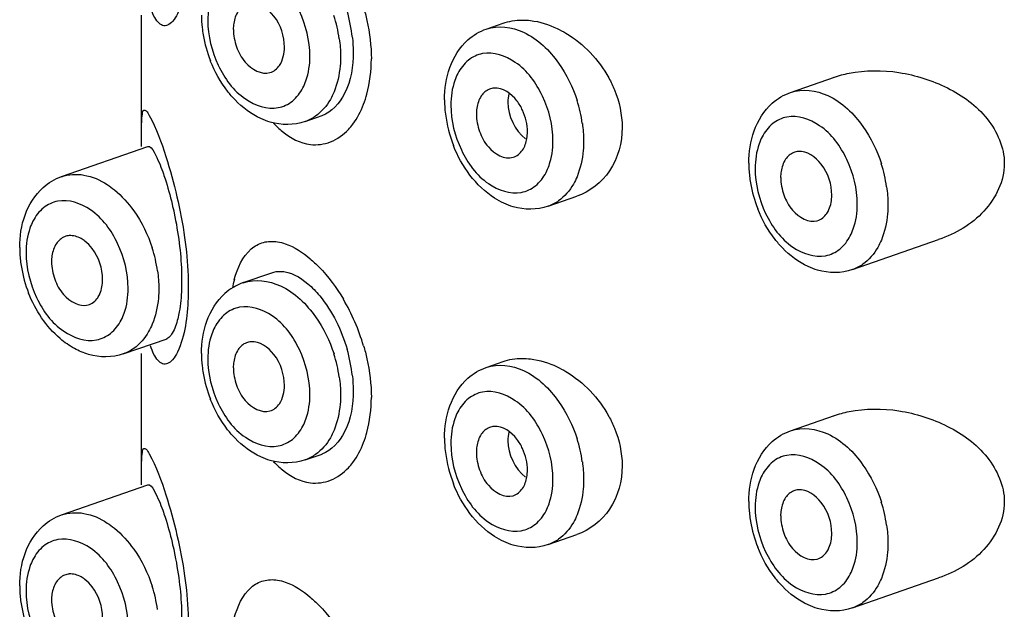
# Model space of a CAD drawing. Header units: millimetres. Extents: x 356 to 1340, y -1726 to 723.
# Tile 6 of 22: x 605 to 619, y -683 to -675. Entities that reach past the tile are written whole.
import ezdxf

# ---------------------------------------------------------------- set-up
doc = ezdxf.new("R2010")
doc.units = ezdxf.units.MM
doc.header["$LTSCALE"] = 23.1
doc.layers.get('0').update_dxf_attribs({"linetype": 'CONTINUOUS'})

msp = doc.modelspace()

# ---------------------------------------------------------------- linework, layer by layer
at = {"color": 7, "linetype": 'CONTINUOUS'}
for p, q in [((606.751, -676.689), (606.751, -674.869)), ((611.525, -675.061), (611.76, -674.979)), ((615.74, -675.939), (616.345, -675.728)), ((609.015, -676.343), (609.25, -676.261)), ((605.642, -677.105), (606.836, -676.689)), ((612.381, -677.516), (612.778, -677.378)), ((616.595, -678.394), (617.789, -677.978)), ((608.159, -678.574), (608.556, -678.436)), ((606.498, -679.56), (607.103, -679.35)), ((606.751, -681.376), (606.751, -679.555)), ((611.525, -679.748), (611.76, -679.666)), ((615.74, -680.625), (616.345, -680.414)), ((609.015, -681.029), (609.25, -680.948)), ((605.642, -681.792), (606.836, -681.376)), ((612.381, -682.203), (612.778, -682.064)), ((616.595, -683.08), (617.789, -682.664))]:
    msp.add_line(p, q, dxfattribs=at)
for centre, radius, start, end in [((607.53, -675.408), 2.152, 6.0686, 16.1039), ((609.169, -674.867), 1.589, 180.0666, 186.2911), ((607.583, -675.466), 1.925, 8.097, 17.855), ((609.304, -674.854), 1.724, 186.2426, 189.6524), ((608.582, -675.066), 0.561, 171.6664, 180.0582), ((609.387, -674.839), 1.808, 189.6611, 201.4376), ((611.65, -676.1), 0.222, 94.5729, 111.5873), ((612.486, -676.042), 1.54, 180.0185, 183.2018), ((610.949, -676.639), 1.925, 8.097, 17.855), ((612.596, -676.035), 1.65, 183.2065, 187.0858), ((611.948, -676.239), 0.561, 171.6664, 180.0582), ((612.743, -676.016), 1.798, 187.1398, 201.4664), ((615.864, -676.978), 0.222, 94.5729, 111.5873), ((616.7, -676.919), 1.54, 180.0185, 183.2018), ((616.845, -676.91), 1.685, 183.2411, 189.6916), ((615.163, -677.517), 1.925, 8.097, 17.855), ((616.162, -677.116), 0.561, 171.6664, 180.0582), ((616.967, -676.89), 1.808, 189.6611, 201.4376), ((605.767, -678.144), 0.222, 94.5729, 111.5873), ((606.603, -678.086), 1.54, 180.0185, 183.2018), ((605.066, -678.683), 1.925, 8.097, 17.855), ((606.747, -678.077), 1.685, 183.2411, 189.6916), ((606.065, -678.283), 0.561, 171.6664, 180.0582), ((606.869, -678.057), 1.808, 189.6611, 201.4376), ((608.424, -679.308), 0.781, 121.2988, 131.6801), ((609.657, -678.971), 1.68, 164.7669, 168.9011), ((608.406, -679.278), 0.746, 109.2735, 121.2671), ((607.08, -680.258), 2.862, 16.4207, 30.5331), ((608.284, -679.613), 0.222, 94.5729, 111.5873), ((609.169, -679.554), 1.589, 180.0666, 186.2911), ((607.583, -680.152), 1.925, 8.097, 17.855), ((607.53, -680.094), 2.152, 6.0686, 16.1039), ((609.304, -679.54), 1.724, 186.2426, 189.6524), ((608.582, -679.752), 0.561, 171.6664, 180.0582), ((609.387, -679.526), 1.808, 189.6611, 201.4376), ((611.65, -680.787), 0.222, 94.5729, 111.5873), ((612.486, -680.728), 1.54, 180.0185, 183.2018), ((612.596, -680.722), 1.65, 183.2065, 187.0858), ((610.949, -681.325), 1.925, 8.097, 17.855), ((612.743, -680.702), 1.798, 187.1398, 201.4664), ((611.948, -680.925), 0.561, 171.6664, 180.0582), ((615.864, -681.664), 0.222, 94.5729, 111.5873), ((616.7, -681.606), 1.54, 180.0185, 183.2018), ((615.163, -682.203), 1.925, 8.097, 17.855), ((616.845, -681.596), 1.685, 183.2411, 189.6916), ((616.162, -681.803), 0.561, 171.6664, 180.0582), ((616.967, -681.577), 1.808, 189.6611, 201.4376), ((605.767, -682.831), 0.222, 94.5729, 111.5873), ((606.603, -682.772), 1.54, 180.0185, 183.2018), ((606.747, -682.763), 1.685, 183.2411, 189.6916), ((605.066, -683.37), 1.925, 8.097, 17.855), ((606.065, -682.969), 0.561, 171.6664, 180.0582), ((606.869, -682.743), 1.808, 189.6611, 201.4376)]:
    msp.add_arc(centre, radius, start, end, dxfattribs=at)
for points, knots in [([(609.082, -675.436), (609.082, -675.224), (608.978, -674.81), (608.638, -674.335), (608.184, -674.172), (607.894, -674.31), (607.801, -674.434), (607.765, -674.504)], [0, 0, 0, 0, 0.295465, 0.573479, 0.79081, 0.890981, 1, 1, 1, 1]), ([(607.357, -674.487), (607.335, -674.611), (607.294, -674.778), (607.193, -674.948), (607.121, -675.015), (607.036, -675.02), (606.969, -674.963), (606.916, -674.875), (606.887, -674.802), (606.873, -674.761)], [0, 0, 0, 0, 0.390587, 0.519454, 0.610274, 0.680458, 0.760774, 0.867085, 1, 1, 1, 1]), ([(607.765, -674.504), (607.748, -674.535), (607.69, -674.674), (607.668, -674.827), (607.668, -674.943)], [0, 0, 0, 0, 0.232984, 1, 1, 1, 1]), ([(608.729, -675.313), (608.729, -675.161), (608.647, -674.888), (608.387, -674.696), (608.266, -674.706)], [0, 0, 0, 0, 0.555661, 1, 1, 1, 1]), ([(609.825, -674.763), (609.843, -674.822), (609.903, -675.055), (609.932, -675.297), (609.933, -675.476)], [0, 0, 0, 0, 0.256006, 1, 1, 1, 1]), ([(607.668, -674.943), (607.668, -675.155), (607.773, -675.569), (608.112, -676.044), (608.566, -676.207), (608.856, -676.069), (608.95, -675.945), (608.986, -675.875)], [0, 0, 0, 0, 0.295465, 0.573479, 0.79081, 0.890981, 1, 1, 1, 1]), ([(612.017, -674.937), (612.057, -674.936), (612.226, -674.946), (612.39, -674.998), (612.505, -675.053)], [0, 0, 0, 0, 0.238119, 1, 1, 1, 1]), ([(608.022, -675.066), (608.022, -675.148), (608.056, -675.313), (608.185, -675.564), (608.41, -675.7), (608.529, -675.665)], [0, 0, 0, 0, 0.285377, 0.569753, 1, 1, 1, 1]), ([(611.525, -675.061), (611.688, -675.005), (612.118, -675.069), (612.401, -675.36), (612.526, -675.536)], [0, 0, 0, 0, 0.443133, 1, 1, 1, 1]), ([(612.505, -675.053), (612.547, -675.073), (612.714, -675.162), (612.864, -675.283), (612.963, -675.387)], [0, 0, 0, 0, 0.242222, 1, 1, 1, 1]), ([(609.681, -675.375), (609.681, -675.573), (609.635, -675.923), (609.384, -676.214), (609.246, -676.262)], [0, 0, 0, 0, 0.574274, 1, 1, 1, 1]), ([(612.448, -676.609), (612.448, -676.397), (612.343, -675.983), (612.004, -675.508), (611.55, -675.345), (611.26, -675.483), (611.167, -675.608), (611.13, -675.677)], [0, 0, 0, 0, 0.295465, 0.573479, 0.79081, 0.890981, 1, 1, 1, 1]), ([(608.046, -676.042), (608.009, -676.005), (607.869, -675.842), (607.763, -675.651), (607.703, -675.5)], [0, 0, 0, 0, 0.243903, 1, 1, 1, 1]), ([(608.986, -675.875), (609.002, -675.844), (609.061, -675.705), (609.082, -675.551), (609.082, -675.436)], [0, 0, 0, 0, 0.232984, 1, 1, 1, 1]), ([(609.507, -675.436), (609.507, -675.481), (609.499, -675.649), (609.463, -675.818), (609.416, -675.933)], [0, 0, 0, 0, 0.263962, 1, 1, 1, 1]), ([(609.826, -676.103), (609.844, -676.057), (609.908, -675.854), (609.932, -675.639), (609.933, -675.476)], [0, 0, 0, 0, 0.234188, 1, 1, 1, 1]), ([(616.549, -675.673), (616.774, -675.628), (617.251, -675.628), (617.923, -675.843), (618.498, -676.25), (618.699, -676.703), (618.699, -676.925)], [0, 0, 0, 0, 0.25057, 0.506508, 0.758956, 1, 1, 1, 1]), ([(611.13, -675.677), (611.114, -675.708), (611.055, -675.847), (611.034, -676.001), (611.034, -676.116)], [0, 0, 0, 0, 0.232984, 1, 1, 1, 1]), ([(613.222, -675.739), (613.251, -675.793), (613.353, -676.007), (613.406, -676.247), (613.406, -676.423)], [0, 0, 0, 0, 0.256584, 1, 1, 1, 1]), ([(612.027, -676.187), (612.006, -676.141), (611.922, -675.994), (611.753, -675.869), (611.632, -675.879)], [0, 0, 0, 0, 0.295962, 1, 1, 1, 1]), ([(615.74, -675.939), (615.902, -675.882), (616.332, -675.946), (616.615, -676.237), (616.741, -676.413)], [0, 0, 0, 0, 0.443133, 1, 1, 1, 1]), ([(608.533, -676.35), (608.488, -676.337), (608.307, -676.268), (608.148, -676.148), (608.046, -676.042)], [0, 0, 0, 0, 0.241624, 1, 1, 1, 1]), ([(609.416, -675.933), (609.401, -675.968), (609.34, -676.095), (609.245, -676.208), (609.16, -676.268)], [0, 0, 0, 0, 0.268439, 1, 1, 1, 1]), ([(606.753, -676.35), (606.754, -676.312), (606.759, -676.268), (606.768, -676.172), (606.833, -676.2), (606.843, -676.236), (606.856, -676.258)], [0, 0, 0, 0, 0.405485, 0.606962, 0.723833, 1, 1, 1, 1]), ([(609.615, -676.451), (609.637, -676.428), (609.724, -676.323), (609.789, -676.2), (609.826, -676.103)], [0, 0, 0, 0, 0.233383, 1, 1, 1, 1]), ([(611.034, -676.116), (611.034, -676.329), (611.139, -676.742), (611.478, -677.217), (611.932, -677.38), (612.222, -677.242), (612.316, -677.118), (612.352, -677.048)], [0, 0, 0, 0, 0.295465, 0.573479, 0.79081, 0.890981, 1, 1, 1, 1]), ([(606.856, -676.258), (606.958, -676.436), (607.155, -676.996), (607.293, -677.569), (607.347, -677.948)], [0, 0, 0, 0, 0.348542, 1, 1, 1, 1]), ([(611.387, -676.239), (611.387, -676.321), (611.422, -676.486), (611.551, -676.738), (611.776, -676.873), (611.895, -676.838)], [0, 0, 0, 0, 0.285377, 0.569753, 1, 1, 1, 1]), ([(616.663, -677.487), (616.663, -677.274), (616.558, -676.861), (616.218, -676.385), (615.764, -676.223), (615.474, -676.361), (615.381, -676.485), (615.345, -676.555)], [0, 0, 0, 0, 0.295465, 0.573479, 0.79081, 0.890981, 1, 1, 1, 1]), ([(606.751, -676.512), (606.751, -676.497), (606.751, -676.443), (606.751, -676.389), (606.753, -676.35)], [0, 0, 0, 0, 0.285242, 1, 1, 1, 1]), ([(608.58, -676.367), (608.618, -676.408), (608.759, -676.544), (608.947, -676.643), (609.089, -676.66)], [0, 0, 0, 0, 0.27938, 1, 1, 1, 1]), ([(609.089, -676.66), (609.182, -676.671), (609.384, -676.645), (609.546, -676.525), (609.615, -676.451)], [0, 0, 0, 0, 0.481232, 1, 1, 1, 1]), ([(613.406, -676.423), (613.406, -676.632), (613.299, -677.047), (612.959, -677.315), (612.778, -677.378)], [0, 0, 0, 0, 0.521685, 1, 1, 1, 1]), ([(615.345, -676.555), (615.329, -676.586), (615.27, -676.725), (615.248, -676.878), (615.248, -676.994)], [0, 0, 0, 0, 0.232984, 1, 1, 1, 1]), ([(606.836, -676.689), (606.873, -676.676), (606.971, -676.847), (607.01, -676.947), (607.044, -677.041)], [0, 0, 0, 0, 0.28037, 1, 1, 1, 1]), ([(611.899, -677.523), (611.808, -677.497), (611.438, -677.321), (611.182, -676.961), (611.069, -676.674)], [0, 0, 0, 0, 0.234827, 1, 1, 1, 1]), ([(612.352, -677.048), (612.368, -677.017), (612.427, -676.878), (612.448, -676.725), (612.448, -676.609)], [0, 0, 0, 0, 0.232984, 1, 1, 1, 1]), ([(612.872, -676.609), (612.872, -676.654), (612.865, -676.822), (612.829, -676.991), (612.781, -677.106)], [0, 0, 0, 0, 0.263962, 1, 1, 1, 1]), ([(616.309, -677.363), (616.309, -677.212), (616.228, -676.939), (615.967, -676.747), (615.846, -676.756)], [0, 0, 0, 0, 0.555661, 1, 1, 1, 1]), ([(615.248, -676.994), (615.248, -677.206), (615.353, -677.62), (615.693, -678.095), (616.146, -678.258), (616.436, -678.119), (616.53, -677.995), (616.566, -677.926)], [0, 0, 0, 0, 0.295465, 0.573479, 0.79081, 0.890981, 1, 1, 1, 1]), ([(618.699, -676.925), (618.699, -677.164), (618.462, -677.65), (618.023, -677.896), (617.789, -677.978)], [0, 0, 0, 0, 0.491478, 1, 1, 1, 1]), ([(605.642, -677.106), (605.74, -677.072), (605.97, -677.059), (606.177, -677.153), (606.275, -677.216)], [0, 0, 0, 0, 0.469429, 1, 1, 1, 1]), ([(607.044, -677.041), (607.055, -677.072), (607.105, -677.219), (607.146, -677.368), (607.174, -677.486)], [0, 0, 0, 0, 0.217581, 1, 1, 1, 1]), ([(612.781, -677.106), (612.767, -677.141), (612.705, -677.268), (612.611, -677.381), (612.526, -677.441)], [0, 0, 0, 0, 0.268439, 1, 1, 1, 1]), ([(615.602, -677.117), (615.602, -677.199), (615.636, -677.364), (615.765, -677.615), (615.99, -677.75), (616.109, -677.716)], [0, 0, 0, 0, 0.285377, 0.569753, 1, 1, 1, 1]), ([(606.275, -677.216), (606.309, -677.239), (606.449, -677.341), (606.566, -677.472), (606.643, -677.58)], [0, 0, 0, 0, 0.236129, 1, 1, 1, 1]), ([(606.565, -678.653), (606.565, -678.441), (606.46, -678.027), (606.121, -677.552), (605.667, -677.389), (605.377, -677.528), (605.283, -677.652), (605.247, -677.721)], [0, 0, 0, 0, 0.295465, 0.573479, 0.79081, 0.890981, 1, 1, 1, 1]), ([(616.241, -677.615), (616.253, -677.599), (616.294, -677.521), (616.309, -677.431), (616.309, -677.363)], [0, 0, 0, 0, 0.229646, 1, 1, 1, 1]), ([(607.174, -677.486), (607.184, -677.528), (607.224, -677.706), (607.254, -677.886), (607.272, -678.024)], [0, 0, 0, 0, 0.236106, 1, 1, 1, 1]), ([(615.626, -678.093), (615.59, -678.055), (615.449, -677.893), (615.343, -677.702), (615.284, -677.551)], [0, 0, 0, 0, 0.243903, 1, 1, 1, 1]), ([(616.566, -677.926), (616.582, -677.895), (616.641, -677.755), (616.663, -677.602), (616.663, -677.487)], [0, 0, 0, 0, 0.232984, 1, 1, 1, 1]), ([(617.087, -677.487), (617.087, -677.531), (617.08, -677.7), (617.043, -677.869), (616.996, -677.984)], [0, 0, 0, 0, 0.263962, 1, 1, 1, 1]), ([(605.247, -677.721), (605.231, -677.752), (605.172, -677.892), (605.151, -678.045), (605.151, -678.16)], [0, 0, 0, 0, 0.232984, 1, 1, 1, 1]), ([(605.967, -677.999), (605.95, -677.986), (605.886, -677.943), (605.805, -677.919), (605.749, -677.923)], [0, 0, 0, 0, 0.276317, 1, 1, 1, 1]), ([(607.347, -677.948), (607.371, -678.123), (607.394, -678.354), (607.398, -678.586), (607.398, -678.642)], [0, 0, 0, 0, 0.759546, 1, 1, 1, 1]), ([(606.211, -678.53), (606.211, -678.379), (606.142, -678.173), (606.004, -678.028), (605.967, -677.999)], [0, 0, 0, 0, 0.763125, 1, 1, 1, 1]), ([(607.272, -678.024), (607.288, -678.155), (607.303, -678.328), (607.306, -678.501), (607.306, -678.543)], [0, 0, 0, 0, 0.758353, 1, 1, 1, 1]), ([(608.035, -678.529), (608.078, -678.374), (608.173, -678.148), (608.434, -678), (608.569, -677.998), (608.633, -678.008)], [0, 0, 0, 0, 0.554088, 0.774498, 1, 1, 1, 1]), ([(608.633, -678.008), (608.67, -678.014), (608.836, -678.058), (608.984, -678.156), (609.086, -678.243)], [0, 0, 0, 0, 0.21768, 1, 1, 1, 1]), ([(616.113, -678.401), (616.068, -678.388), (615.887, -678.319), (615.728, -678.198), (615.626, -678.093)], [0, 0, 0, 0, 0.241624, 1, 1, 1, 1]), ([(616.996, -677.984), (616.981, -678.019), (616.92, -678.146), (616.825, -678.259), (616.741, -678.319)], [0, 0, 0, 0, 0.268439, 1, 1, 1, 1]), ([(605.151, -678.16), (605.151, -678.373), (605.256, -678.786), (605.595, -679.262), (606.049, -679.424), (606.339, -679.286), (606.432, -679.162), (606.469, -679.092)], [0, 0, 0, 0, 0.295465, 0.573479, 0.79081, 0.890981, 1, 1, 1, 1]), ([(605.504, -678.284), (605.504, -678.366), (605.539, -678.531), (605.668, -678.782), (605.893, -678.917), (606.011, -678.882)], [0, 0, 0, 0, 0.285377, 0.569753, 1, 1, 1, 1]), ([(609.086, -678.243), (609.128, -678.278), (609.304, -678.445), (609.45, -678.643), (609.545, -678.804)], [0, 0, 0, 0, 0.227403, 1, 1, 1, 1]), ([(608.557, -678.436), (608.593, -678.423), (608.773, -678.396), (608.947, -678.499), (609.054, -678.589)], [0, 0, 0, 0, 0.214284, 1, 1, 1, 1]), ([(606.144, -678.782), (606.155, -678.765), (606.197, -678.688), (606.211, -678.598), (606.211, -678.53)], [0, 0, 0, 0, 0.229646, 1, 1, 1, 1]), ([(607.306, -678.543), (607.306, -678.583), (607.303, -678.729), (607.291, -678.875), (607.272, -678.98)], [0, 0, 0, 0, 0.272978, 1, 1, 1, 1]), ([(607.398, -678.642), (607.398, -678.69), (607.396, -678.868), (607.379, -679.046), (607.357, -679.173)], [0, 0, 0, 0, 0.27203, 1, 1, 1, 1]), ([(608.16, -678.575), (608.322, -678.518), (608.752, -678.582), (609.035, -678.873), (609.16, -679.049)], [0, 0, 0, 0, 0.443133, 1, 1, 1, 1]), ([(609.054, -678.589), (609.113, -678.64), (609.36, -678.898), (609.521, -679.231), (609.598, -679.497)], [0, 0, 0, 0, 0.219506, 1, 1, 1, 1]), ([(605.82, -679.486), (605.75, -679.448), (605.474, -679.253), (605.28, -678.956), (605.186, -678.718)], [0, 0, 0, 0, 0.237796, 1, 1, 1, 1]), ([(606.469, -679.092), (606.485, -679.061), (606.544, -678.922), (606.565, -678.769), (606.565, -678.653)], [0, 0, 0, 0, 0.232984, 1, 1, 1, 1]), ([(606.989, -678.653), (606.989, -678.698), (606.982, -678.867), (606.946, -679.035), (606.898, -679.15)], [0, 0, 0, 0, 0.263962, 1, 1, 1, 1]), ([(609.082, -680.122), (609.082, -679.91), (608.978, -679.496), (608.638, -679.021), (608.184, -678.858), (607.894, -678.997), (607.801, -679.121), (607.765, -679.19)], [0, 0, 0, 0, 0.295465, 0.573479, 0.79081, 0.890981, 1, 1, 1, 1]), ([(607.272, -678.98), (607.267, -679.011), (607.245, -679.112), (607.213, -679.214), (607.176, -679.275)], [0, 0, 0, 0, 0.307181, 1, 1, 1, 1]), ([(606.898, -679.15), (606.884, -679.185), (606.822, -679.312), (606.728, -679.426), (606.643, -679.485)], [0, 0, 0, 0, 0.268439, 1, 1, 1, 1]), ([(607.357, -679.173), (607.335, -679.298), (607.294, -679.465), (607.193, -679.635), (607.121, -679.702), (607.036, -679.707), (606.969, -679.649), (606.916, -679.561), (606.887, -679.489), (606.873, -679.448)], [0, 0, 0, 0, 0.390587, 0.519454, 0.610274, 0.680458, 0.760774, 0.867085, 1, 1, 1, 1]), ([(607.765, -679.19), (607.748, -679.221), (607.69, -679.361), (607.668, -679.514), (607.668, -679.629)], [0, 0, 0, 0, 0.232984, 1, 1, 1, 1]), ([(607.176, -679.275), (607.17, -679.285), (607.149, -679.316), (607.119, -679.344), (607.095, -679.352)], [0, 0, 0, 0, 0.307691, 1, 1, 1, 1]), ([(608.729, -679.999), (608.729, -679.848), (608.647, -679.574), (608.387, -679.382), (608.266, -679.392)], [0, 0, 0, 0, 0.555661, 1, 1, 1, 1]), ([(609.825, -679.449), (609.843, -679.508), (609.903, -679.742), (609.932, -679.983), (609.933, -680.163)], [0, 0, 0, 0, 0.256006, 1, 1, 1, 1]), ([(607.668, -679.629), (607.668, -679.842), (607.773, -680.255), (608.112, -680.731), (608.566, -680.893), (608.856, -680.755), (608.95, -680.631), (608.986, -680.561)], [0, 0, 0, 0, 0.295465, 0.573479, 0.79081, 0.890981, 1, 1, 1, 1]), ([(611.525, -679.748), (611.688, -679.691), (612.118, -679.755), (612.401, -680.046), (612.526, -680.222)], [0, 0, 0, 0, 0.443133, 1, 1, 1, 1]), ([(612.017, -679.623), (612.057, -679.623), (612.226, -679.633), (612.39, -679.684), (612.505, -679.739)], [0, 0, 0, 0, 0.238119, 1, 1, 1, 1]), ([(612.505, -679.739), (612.547, -679.759), (612.714, -679.849), (612.864, -679.97), (612.963, -680.073)], [0, 0, 0, 0, 0.242222, 1, 1, 1, 1]), ([(608.022, -679.753), (608.022, -679.835), (608.056, -680), (608.185, -680.251), (608.41, -680.386), (608.529, -680.351)], [0, 0, 0, 0, 0.285377, 0.569753, 1, 1, 1, 1]), ([(608.986, -680.561), (609.002, -680.53), (609.061, -680.391), (609.082, -680.238), (609.082, -680.122)], [0, 0, 0, 0, 0.232984, 1, 1, 1, 1]), ([(609.681, -680.061), (609.681, -680.259), (609.635, -680.609), (609.384, -680.901), (609.246, -680.949)], [0, 0, 0, 0, 0.574274, 1, 1, 1, 1]), ([(609.507, -680.122), (609.507, -680.167), (609.499, -680.336), (609.463, -680.504), (609.416, -680.619)], [0, 0, 0, 0, 0.263962, 1, 1, 1, 1]), ([(612.448, -681.296), (612.448, -681.083), (612.343, -680.67), (612.004, -680.194), (611.55, -680.032), (611.26, -680.17), (611.167, -680.294), (611.13, -680.364)], [0, 0, 0, 0, 0.295465, 0.573479, 0.79081, 0.890981, 1, 1, 1, 1]), ([(608.046, -680.729), (608.009, -680.691), (607.869, -680.529), (607.763, -680.338), (607.703, -680.187)], [0, 0, 0, 0, 0.243903, 1, 1, 1, 1]), ([(609.826, -680.789), (609.844, -680.743), (609.908, -680.54), (609.932, -680.325), (609.933, -680.163)], [0, 0, 0, 0, 0.234188, 1, 1, 1, 1]), ([(611.13, -680.364), (611.114, -680.395), (611.055, -680.534), (611.034, -680.687), (611.034, -680.803)], [0, 0, 0, 0, 0.232984, 1, 1, 1, 1]), ([(616.549, -680.359), (616.774, -680.314), (617.251, -680.314), (617.923, -680.53), (618.498, -680.937), (618.699, -681.39), (618.699, -681.611)], [0, 0, 0, 0, 0.25057, 0.506508, 0.758956, 1, 1, 1, 1]), ([(612.027, -680.873), (612.006, -680.827), (611.922, -680.681), (611.753, -680.556), (611.632, -680.565)], [0, 0, 0, 0, 0.295962, 1, 1, 1, 1]), ([(613.222, -680.426), (613.251, -680.479), (613.353, -680.693), (613.406, -680.933), (613.406, -681.11)], [0, 0, 0, 0, 0.256584, 1, 1, 1, 1]), ([(609.416, -680.619), (609.401, -680.654), (609.34, -680.782), (609.245, -680.895), (609.16, -680.954)], [0, 0, 0, 0, 0.268439, 1, 1, 1, 1]), ([(615.74, -680.625), (615.902, -680.569), (616.332, -680.633), (616.615, -680.923), (616.741, -681.1)], [0, 0, 0, 0, 0.443133, 1, 1, 1, 1]), ([(608.533, -681.037), (608.488, -681.024), (608.307, -680.955), (608.148, -680.834), (608.046, -680.729)], [0, 0, 0, 0, 0.241624, 1, 1, 1, 1]), ([(609.615, -681.137), (609.637, -681.114), (609.724, -681.01), (609.789, -680.887), (609.826, -680.789)], [0, 0, 0, 0, 0.233383, 1, 1, 1, 1]), ([(611.034, -680.803), (611.034, -681.015), (611.139, -681.429), (611.478, -681.904), (611.932, -682.067), (612.222, -681.928), (612.316, -681.804), (612.352, -681.735)], [0, 0, 0, 0, 0.295465, 0.573479, 0.79081, 0.890981, 1, 1, 1, 1]), ([(606.753, -681.037), (606.754, -680.999), (606.759, -680.954), (606.768, -680.859), (606.833, -680.887), (606.843, -680.922), (606.856, -680.945)], [0, 0, 0, 0, 0.405485, 0.606962, 0.723833, 1, 1, 1, 1]), ([(606.856, -680.945), (606.958, -681.122), (607.155, -681.682), (607.293, -682.255), (607.347, -682.635)], [0, 0, 0, 0, 0.348542, 1, 1, 1, 1]), ([(611.387, -680.926), (611.387, -681.008), (611.422, -681.173), (611.551, -681.424), (611.776, -681.559), (611.895, -681.525)], [0, 0, 0, 0, 0.285377, 0.569753, 1, 1, 1, 1]), ([(616.663, -682.173), (616.663, -681.961), (616.558, -681.547), (616.218, -681.072), (615.764, -680.909), (615.474, -681.047), (615.381, -681.171), (615.345, -681.241)], [0, 0, 0, 0, 0.295465, 0.573479, 0.79081, 0.890981, 1, 1, 1, 1]), ([(606.751, -681.199), (606.751, -681.183), (606.751, -681.129), (606.751, -681.075), (606.753, -681.037)], [0, 0, 0, 0, 0.285242, 1, 1, 1, 1]), ([(608.58, -681.054), (608.618, -681.094), (608.759, -681.231), (608.947, -681.329), (609.089, -681.346)], [0, 0, 0, 0, 0.27938, 1, 1, 1, 1]), ([(609.089, -681.346), (609.182, -681.357), (609.384, -681.331), (609.546, -681.211), (609.615, -681.137)], [0, 0, 0, 0, 0.481232, 1, 1, 1, 1]), ([(613.406, -681.11), (613.406, -681.318), (613.299, -681.733), (612.959, -682.001), (612.778, -682.064)], [0, 0, 0, 0, 0.521685, 1, 1, 1, 1]), ([(606.836, -681.376), (606.873, -681.363), (606.971, -681.534), (607.01, -681.633), (607.044, -681.727)], [0, 0, 0, 0, 0.28037, 1, 1, 1, 1]), ([(611.899, -682.21), (611.808, -682.183), (611.438, -682.008), (611.182, -681.648), (611.069, -681.36)], [0, 0, 0, 0, 0.234827, 1, 1, 1, 1]), ([(612.352, -681.735), (612.368, -681.703), (612.427, -681.564), (612.448, -681.411), (612.448, -681.296)], [0, 0, 0, 0, 0.232984, 1, 1, 1, 1]), ([(612.872, -681.296), (612.872, -681.34), (612.865, -681.509), (612.829, -681.678), (612.781, -681.792)], [0, 0, 0, 0, 0.263962, 1, 1, 1, 1]), ([(615.345, -681.241), (615.329, -681.272), (615.27, -681.411), (615.248, -681.564), (615.248, -681.68)], [0, 0, 0, 0, 0.232984, 1, 1, 1, 1]), ([(616.309, -682.05), (616.309, -681.898), (616.228, -681.625), (615.967, -681.433), (615.846, -681.443)], [0, 0, 0, 0, 0.555661, 1, 1, 1, 1]), ([(618.699, -681.611), (618.699, -681.85), (618.462, -682.336), (618.023, -682.583), (617.789, -682.664)], [0, 0, 0, 0, 0.491478, 1, 1, 1, 1]), ([(605.642, -681.792), (605.74, -681.758), (605.97, -681.746), (606.177, -681.839), (606.275, -681.903)], [0, 0, 0, 0, 0.469429, 1, 1, 1, 1]), ([(607.044, -681.727), (607.055, -681.759), (607.105, -681.905), (607.146, -682.055), (607.174, -682.172)], [0, 0, 0, 0, 0.217581, 1, 1, 1, 1]), ([(615.248, -681.68), (615.248, -681.892), (615.353, -682.306), (615.693, -682.781), (616.146, -682.944), (616.436, -682.806), (616.53, -682.682), (616.566, -682.612)], [0, 0, 0, 0, 0.295465, 0.573479, 0.79081, 0.890981, 1, 1, 1, 1]), ([(606.275, -681.903), (606.309, -681.925), (606.449, -682.028), (606.566, -682.159), (606.643, -682.266)], [0, 0, 0, 0, 0.236129, 1, 1, 1, 1]), ([(612.781, -681.792), (612.767, -681.828), (612.705, -681.955), (612.611, -682.068), (612.526, -682.128)], [0, 0, 0, 0, 0.268439, 1, 1, 1, 1]), ([(615.602, -681.803), (615.602, -681.885), (615.636, -682.05), (615.765, -682.302), (615.99, -682.437), (616.109, -682.402)], [0, 0, 0, 0, 0.285377, 0.569753, 1, 1, 1, 1]), ([(616.241, -682.302), (616.253, -682.285), (616.294, -682.207), (616.309, -682.117), (616.309, -682.05)], [0, 0, 0, 0, 0.229646, 1, 1, 1, 1]), ([(606.565, -683.34), (606.565, -683.127), (606.46, -682.714), (606.121, -682.239), (605.667, -682.076), (605.377, -682.214), (605.283, -682.338), (605.247, -682.408)], [0, 0, 0, 0, 0.295465, 0.573479, 0.79081, 0.890981, 1, 1, 1, 1]), ([(607.174, -682.172), (607.184, -682.214), (607.224, -682.392), (607.254, -682.573), (607.272, -682.711)], [0, 0, 0, 0, 0.236106, 1, 1, 1, 1]), ([(616.566, -682.612), (616.582, -682.581), (616.641, -682.442), (616.663, -682.289), (616.663, -682.173)], [0, 0, 0, 0, 0.232984, 1, 1, 1, 1]), ([(617.087, -682.173), (617.087, -682.218), (617.08, -682.386), (617.043, -682.555), (616.996, -682.67)], [0, 0, 0, 0, 0.263962, 1, 1, 1, 1]), ([(615.626, -682.779), (615.59, -682.742), (615.449, -682.579), (615.343, -682.388), (615.284, -682.237)], [0, 0, 0, 0, 0.243903, 1, 1, 1, 1]), ([(605.247, -682.408), (605.231, -682.439), (605.172, -682.578), (605.151, -682.731), (605.151, -682.847)], [0, 0, 0, 0, 0.232984, 1, 1, 1, 1]), ([(605.967, -682.686), (605.95, -682.672), (605.886, -682.629), (605.805, -682.605), (605.749, -682.609)], [0, 0, 0, 0, 0.276317, 1, 1, 1, 1]), ([(606.211, -683.216), (606.211, -683.065), (606.142, -682.859), (606.004, -682.714), (605.967, -682.686)], [0, 0, 0, 0, 0.763125, 1, 1, 1, 1]), ([(607.272, -682.711), (607.288, -682.841), (607.303, -683.014), (607.306, -683.187), (607.306, -683.229)], [0, 0, 0, 0, 0.758353, 1, 1, 1, 1]), ([(607.347, -682.635), (607.371, -682.809), (607.394, -683.041), (607.398, -683.273), (607.398, -683.329)], [0, 0, 0, 0, 0.759546, 1, 1, 1, 1]), ([(608.035, -683.216), (608.078, -683.061), (608.173, -682.835), (608.434, -682.687), (608.569, -682.684), (608.633, -682.694)], [0, 0, 0, 0, 0.554088, 0.774498, 1, 1, 1, 1]), ([(608.633, -682.694), (608.67, -682.7), (608.836, -682.744), (608.984, -682.842), (609.086, -682.929)], [0, 0, 0, 0, 0.21768, 1, 1, 1, 1]), ([(616.996, -682.67), (616.981, -682.705), (616.92, -682.832), (616.825, -682.945), (616.741, -683.005)], [0, 0, 0, 0, 0.268439, 1, 1, 1, 1]), ([(605.151, -682.847), (605.151, -683.059), (605.256, -683.473), (605.595, -683.948), (606.049, -684.111), (606.339, -683.972), (606.432, -683.848), (606.469, -683.779)], [0, 0, 0, 0, 0.295465, 0.573479, 0.79081, 0.890981, 1, 1, 1, 1]), ([(616.113, -683.087), (616.068, -683.074), (615.887, -683.006), (615.728, -682.885), (615.626, -682.779)], [0, 0, 0, 0, 0.241624, 1, 1, 1, 1]), ([(605.504, -682.97), (605.504, -683.052), (605.539, -683.217), (605.668, -683.468), (605.893, -683.604), (606.011, -683.569)], [0, 0, 0, 0, 0.285377, 0.569753, 1, 1, 1, 1]), ([(609.086, -682.929), (609.128, -682.965), (609.304, -683.131), (609.45, -683.329), (609.545, -683.491)], [0, 0, 0, 0, 0.227403, 1, 1, 1, 1])]:
    msp.add_open_spline(points, degree=3, knots=knots, dxfattribs=at)
for points in [[(608.089, -674.814), (608.056, -674.864), (608.036, -674.925), (608.028, -674.984)], [(611.757, -674.981), (611.84, -674.952), (611.929, -674.938), (612.017, -674.937)], [(611.271, -675.212), (611.344, -675.146), (611.432, -675.094), (611.525, -675.061)], [(609.489, -675.195), (609.5, -675.274), (609.507, -675.355), (609.507, -675.436)], [(609.671, -675.181), (609.677, -675.245), (609.681, -675.31), (609.681, -675.375)], [(611.02, -675.594), (611.072, -675.451), (611.157, -675.313), (611.271, -675.212)], [(608.713, -675.443), (608.724, -675.4), (608.729, -675.356), (608.729, -675.313)], [(608.661, -675.565), (608.686, -675.528), (608.703, -675.486), (608.713, -675.443)], [(612.963, -675.387), (613.064, -675.492), (613.152, -675.612), (613.222, -675.739)], [(608.529, -675.665), (608.582, -675.65), (608.63, -675.611), (608.661, -675.565)], [(610.946, -676.042), (610.946, -675.891), (610.969, -675.737), (611.02, -675.594)], [(612.526, -675.536), (612.637, -675.691), (612.723, -675.867), (612.781, -676.049)], [(616.337, -675.73), (616.406, -675.706), (616.477, -675.687), (616.549, -675.673)], [(611.568, -675.894), (611.522, -675.912), (611.482, -675.947), (611.455, -675.988)], [(611.455, -675.988), (611.421, -676.038), (611.402, -676.098), (611.393, -676.158)], [(611.837, -675.958), (611.828, -675.997), (611.823, -676.037), (611.823, -676.076)], [(615.485, -676.089), (615.559, -676.024), (615.647, -675.971), (615.74, -675.939)], [(611.823, -676.076), (611.823, -676.263), (611.921, -676.465), (612.068, -676.581)], [(612.095, -676.486), (612.095, -676.384), (612.07, -676.28), (612.027, -676.187)], [(615.234, -676.472), (615.286, -676.328), (615.371, -676.191), (615.485, -676.089)], [(609.16, -676.268), (609.116, -676.299), (609.067, -676.325), (609.015, -676.343)], [(609.015, -676.343), (608.863, -676.396), (608.687, -676.395), (608.533, -676.35)], [(612.855, -676.368), (612.866, -676.448), (612.872, -676.529), (612.872, -676.609)], [(616.741, -676.413), (616.851, -676.569), (616.937, -676.744), (616.996, -676.926)], [(612.027, -676.738), (612.059, -676.691), (612.077, -676.635), (612.087, -676.579)], [(612.087, -676.579), (612.092, -676.548), (612.095, -676.517), (612.095, -676.486)], [(615.16, -676.92), (615.16, -676.768), (615.183, -676.614), (615.234, -676.472)], [(611.895, -676.838), (611.948, -676.823), (611.996, -676.784), (612.027, -676.738)], [(615.669, -676.865), (615.636, -676.915), (615.617, -676.975), (615.608, -677.035)], [(615.782, -676.771), (615.737, -676.789), (615.697, -676.824), (615.669, -676.865)], [(605.388, -677.256), (605.461, -677.19), (605.549, -677.138), (605.642, -677.105)], [(605.137, -677.639), (605.188, -677.495), (605.274, -677.357), (605.388, -677.256)], [(617.069, -677.245), (617.081, -677.325), (617.087, -677.406), (617.087, -677.487)], [(612.381, -677.516), (612.229, -677.569), (612.053, -677.568), (611.899, -677.523)], [(612.526, -677.441), (612.482, -677.473), (612.432, -677.498), (612.381, -677.516)], [(605.063, -678.086), (605.063, -677.935), (605.086, -677.781), (605.137, -677.639)], [(606.643, -677.58), (606.754, -677.736), (606.84, -677.911), (606.898, -678.093)], [(616.109, -677.716), (616.162, -677.7), (616.21, -677.661), (616.241, -677.615)], [(605.685, -677.938), (605.639, -677.956), (605.599, -677.991), (605.572, -678.032)], [(605.572, -678.032), (605.538, -678.082), (605.519, -678.142), (605.51, -678.202)], [(616.741, -678.319), (616.696, -678.35), (616.647, -678.376), (616.595, -678.394)], [(606.972, -678.412), (606.983, -678.492), (606.989, -678.573), (606.989, -678.653)], [(616.595, -678.394), (616.444, -678.447), (616.267, -678.446), (616.113, -678.401)], [(606.011, -678.882), (606.065, -678.867), (606.113, -678.828), (606.144, -678.782)], [(607.654, -679.108), (607.706, -678.964), (607.791, -678.826), (607.905, -678.725)], [(609.16, -679.049), (609.271, -679.205), (609.357, -679.38), (609.416, -679.562)], [(607.58, -679.555), (607.58, -679.404), (607.603, -679.25), (607.654, -679.108)], [(608.202, -679.407), (608.157, -679.425), (608.117, -679.46), (608.089, -679.501)], [(606.016, -679.568), (605.948, -679.548), (605.882, -679.52), (605.82, -679.486)], [(606.498, -679.56), (606.346, -679.613), (606.17, -679.613), (606.016, -679.568)], [(606.643, -679.485), (606.599, -679.517), (606.549, -679.542), (606.498, -679.56)], [(608.089, -679.501), (608.056, -679.551), (608.036, -679.611), (608.028, -679.671)], [(611.757, -679.667), (611.84, -679.638), (611.929, -679.624), (612.017, -679.623)], [(609.671, -679.867), (609.677, -679.932), (609.681, -679.997), (609.681, -680.061)], [(611.271, -679.898), (611.344, -679.833), (611.432, -679.78), (611.525, -679.748)], [(608.713, -680.129), (608.724, -680.087), (608.729, -680.043), (608.729, -679.999)], [(609.489, -679.881), (609.5, -679.961), (609.507, -680.042), (609.507, -680.122)], [(611.02, -680.281), (611.072, -680.137), (611.157, -679.999), (611.271, -679.898)], [(608.661, -680.251), (608.686, -680.214), (608.703, -680.172), (608.713, -680.129)], [(612.963, -680.073), (613.064, -680.179), (613.152, -680.298), (613.222, -680.426)], [(608.529, -680.351), (608.582, -680.336), (608.63, -680.297), (608.661, -680.251)], [(610.946, -680.729), (610.946, -680.577), (610.969, -680.423), (611.02, -680.281)], [(612.526, -680.222), (612.637, -680.378), (612.723, -680.553), (612.781, -680.735)], [(616.337, -680.417), (616.406, -680.393), (616.477, -680.374), (616.549, -680.359)], [(611.455, -680.674), (611.421, -680.724), (611.402, -680.784), (611.393, -680.844)], [(611.568, -680.58), (611.522, -680.598), (611.482, -680.633), (611.455, -680.674)], [(611.837, -680.645), (611.828, -680.683), (611.823, -680.723), (611.823, -680.763)], [(615.485, -680.776), (615.559, -680.71), (615.647, -680.657), (615.74, -680.625)], [(611.823, -680.763), (611.823, -680.95), (611.921, -681.152), (612.068, -681.268)], [(615.234, -681.158), (615.286, -681.015), (615.371, -680.877), (615.485, -680.776)], [(609.16, -680.954), (609.116, -680.986), (609.067, -681.011), (609.015, -681.029)], [(612.095, -681.172), (612.095, -681.07), (612.07, -680.966), (612.027, -680.873)], [(609.015, -681.029), (608.863, -681.082), (608.687, -681.082), (608.533, -681.037)], [(612.855, -681.054), (612.866, -681.134), (612.872, -681.215), (612.872, -681.296)], [(616.741, -681.1), (616.851, -681.255), (616.937, -681.431), (616.996, -681.613)], [(612.087, -681.266), (612.092, -681.235), (612.095, -681.204), (612.095, -681.172)], [(615.16, -681.606), (615.16, -681.455), (615.183, -681.301), (615.234, -681.158)], [(612.027, -681.424), (612.059, -681.377), (612.077, -681.321), (612.087, -681.266)], [(611.895, -681.525), (611.948, -681.509), (611.996, -681.47), (612.027, -681.424)], [(615.782, -681.458), (615.737, -681.476), (615.697, -681.511), (615.669, -681.551)], [(615.669, -681.551), (615.636, -681.601), (615.617, -681.662), (615.608, -681.721)], [(605.388, -681.942), (605.461, -681.877), (605.549, -681.824), (605.642, -681.792)], [(605.137, -682.325), (605.188, -682.181), (605.274, -682.044), (605.388, -681.942)], [(617.069, -681.932), (617.081, -682.012), (617.087, -682.092), (617.087, -682.173)], [(612.526, -682.128), (612.482, -682.159), (612.432, -682.185), (612.381, -682.203)], [(605.063, -682.773), (605.063, -682.622), (605.086, -682.467), (605.137, -682.325)], [(606.643, -682.266), (606.754, -682.422), (606.84, -682.598), (606.898, -682.779)], [(612.381, -682.203), (612.229, -682.256), (612.053, -682.255), (611.899, -682.21)], [(616.109, -682.402), (616.162, -682.387), (616.21, -682.348), (616.241, -682.302)], [(605.572, -682.718), (605.538, -682.768), (605.519, -682.829), (605.51, -682.888)], [(605.685, -682.624), (605.639, -682.642), (605.599, -682.678), (605.572, -682.718)], [(616.741, -683.005), (616.696, -683.036), (616.647, -683.062), (616.595, -683.08)], [(616.595, -683.08), (616.444, -683.133), (616.267, -683.132), (616.113, -683.087)]]:
    msp.add_open_spline(points, degree=3, dxfattribs=at)

doc.saveas('drawing.dxf')
